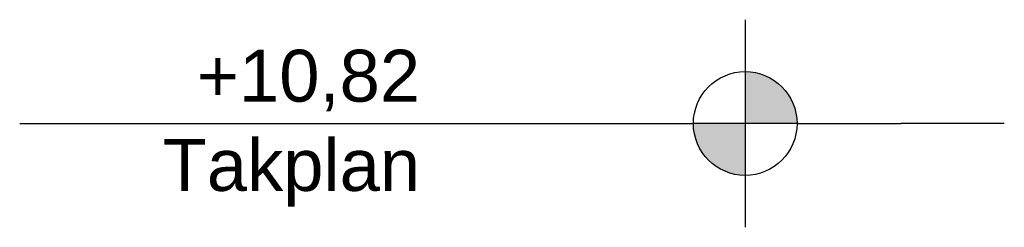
# Model space of a CAD drawing. Header units: millimetres. Extents: x -82116 to -57126, y -2070 to 13065.
# Tile 10 of 74: x -82116 to -80216, y 10620 to 11020. Entities that reach past the tile are written whole.
import ezdxf

# ---------------------------------------------------------------- set-up
doc = ezdxf.new("R2010")
doc.units = ezdxf.units.MM
doc.header["$LTSCALE"] = 0.5
doc.header["$MEASUREMENT"] = 0
doc.linetypes.add('PLINE', pattern=[0])
doc.styles.add('GENERATED_STYLE_3', font='arial.ttf')

msp = doc.modelspace()

# ---------------------------------------------------------------- hatches: boundary and pattern name
at = {"linetype": 'Continuous'}
for points in [[(-80716.3, 10820), (-80616.3, 10820, 0.414214), (-80716.3, 10920)], [(-80716.3, 10820), (-80816.3, 10820, 0.414214), (-80716.3, 10720)]]:
    msp.add_hatch(color=256, dxfattribs=at).paths.add_polyline_path(points)

# ---------------------------------------------------------------- linework, layer by layer
at = {"linetype": 'PLINE'}
for p, q in [((-80716.3, 11020), (-80716.3, 10620)), ((-82116.3, 10820), (-80816.3, 10820)), ((-80616.3, 10820), (-80816.3, 10820)), ((-80616.3, 10820), (-80416.3, 10820)), ((-80316.3, 10820), (-80416.3, 10820)), ((-80216.3, 10820), (-80316.3, 10820))]:
    msp.add_line(p, q, dxfattribs=at)
msp.add_circle((-80716.3, 10820), 100, dxfattribs=at)

# ---------------------------------------------------------------- texts
at = {"insert": (-81343.6, 10962.1), "char_height": 100, "attachment_point": 3, "line_spacing_factor": 1.031908, "style": 'GENERATED_STYLE_3'}
msp.add_mtext('\\A1;{\\pqr;\\pt0;\\fArial|b0|i0|c0|p0;\\W1.000000;+10,82\\P\\pqr;\\pt0;\\fArial|b0|i0|c0|p0;\\W1.000000;\\fArial|b0|i0|c0|p0;\\W1.000000;\\fArial|b0|i0|c0|p0;\\W1.000000;Takplan}', dxfattribs=at)

doc.saveas('drawing.dxf')
